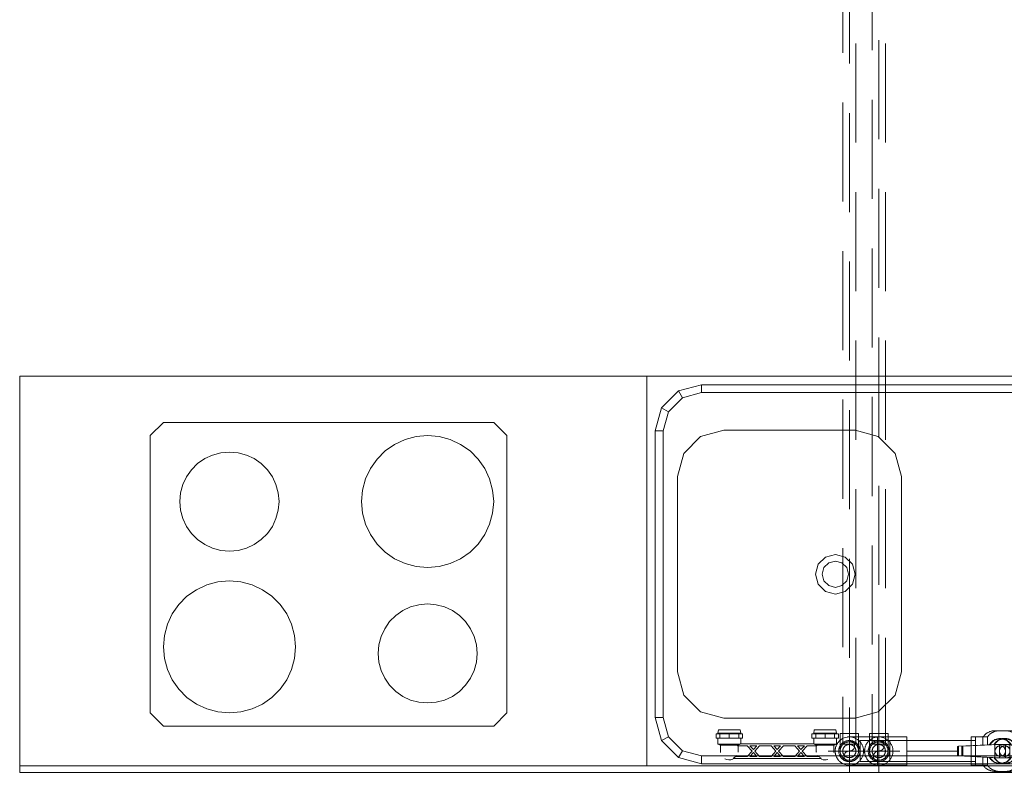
# Model space of a CAD drawing. Header units: millimetres. Extents: x 19410 to 41622, y 4748 to 42777.
# Tile 38 of 65: x 27924 to 29414, y 35776 to 36916. Entities that reach past the tile are written whole.
import ezdxf

# ---------------------------------------------------------------- set-up
doc = ezdxf.new("R2010")
doc.units = ezdxf.units.MM
for name, pattern in [('ADSK_Осевая', [700, 500, -100, 0, -100]), ('ADSK_Скрыто', [300, 150, -150]), ('ADSK_Штриховая_ш3 п1_5', [225, 150, -75])]:
    doc.linetypes.add(name, pattern=pattern)
for name, color, linetype, lineweight in [('A-DETL-____-HDLN', 90, 'ADSK_Скрыто', 9), ('A-DETL-____-MBND', 5, 'ADSK_Штриховая_ш3 п1_5', 20), ('I-FURN-____-MCUT', 30, 'Continuous', 9), ('I-FURN-____-OTLN', 30, 'Continuous', 20), ('M-EQPM-____-OTLN', 50, 'Continuous', 20), ('P-PIPE-____-CNTR', 3, 'ADSK_Осевая', 20), ('P-PIPE-____-OTLN', 3, 'Continuous', 20)]:
    doc.layers.add(name, color=color, linetype=linetype, lineweight=lineweight)

# ---------------------------------------------------------------- blocks, each defined once
blk = doc.blocks.new('Прямая форма - 83 new-609516-В_Этаж 02_Отопление')
at = {"layer": 'I-FURN-____-MCUT', "color": 133}
for p, q in [((-10, 0), (-10, -2086.6)), ((0, -2086.6), (0, 0)), ((-10, -2086.6), (0, -2086.6))]:
    blk.add_line(p, q, dxfattribs=at)
at = {"layer": 'I-FURN-____-OTLN', "color": 253}
for p, q in [((-600, -1137.3), (-600, -137.3)), ((-587, -1054.3), (-587, -220.3)), ((-575, -220.3), (-575, -1054.3)), ((-25, -1054.3), (-25, -220.3)), ((-13, -220.3), (-13, -1054.3)), ((-448, -751.8), (-483, -761.2)), ((-152, -751.8), (-448, -751.8)), ((-117, -761.2), (-152, -751.8)), ((-483, -761.2), (-508.6, -786.8)), ((-91.4, -786.8), (-117, -761.2)), ((-508.6, -786.8), (-518, -821.8)), ((-82, -821.8), (-91.4, -786.8)), ((-518, -821.8), (-518, -1020.8)), ((-326, -836.8), (-315, -825.8)), ((-317.3, -841.8), (-310, -834.5)), ((-315, -825.8), (-300, -821.8)), ((-310, -834.5), (-300, -831.8)), ((-300, -821.8), (-285, -825.8)), ((-300, -831.8), (-290, -834.5)), ((-290, -834.5), (-282.7, -841.8)), ((-285, -825.8), (-274, -836.8)), ((-82, -1020.8), (-82, -821.8)), ((-330, -851.8), (-326, -836.8)), ((-320, -851.8), (-317.3, -841.8)), ((-282.7, -841.8), (-280, -851.8)), ((-274, -836.8), (-270, -851.8)), ((-326, -866.8), (-330, -851.8)), ((-317.3, -861.8), (-320, -851.8)), ((-310, -869.1), (-317.3, -861.8)), ((-282.7, -861.8), (-290, -869.1)), ((-280, -851.8), (-282.7, -861.8)), ((-270, -851.8), (-274, -866.8)), ((-315, -877.8), (-326, -866.8)), ((-300, -881.8), (-315, -877.8)), ((-300, -871.8), (-310, -869.1)), ((-290, -869.1), (-300, -871.8)), ((-285, -877.8), (-300, -881.8)), ((-274, -866.8), (-285, -877.8)), ((-518, -1020.8), (-508.6, -1055.8)), ((-91.4, -1055.8), (-82, -1020.8)), ((-577.6, -1089.3), (-587, -1054.3)), ((-575, -1054.3), (-587, -1054.3)), ((-575, -1054.3), (-567.2, -1083.3)), ((-508.6, -1055.8), (-483, -1081.4)), ((-117, -1081.4), (-91.4, -1055.8)), ((-32.8, -1083.3), (-25, -1054.3)), ((-25, -1054.3), (-13, -1054.3)), ((-13, -1054.3), (-22.4, -1089.3)), ((-567.2, -1083.3), (-577.6, -1089.3)), ((-567.2, -1083.3), (-546, -1104.5)), ((-483, -1081.4), (-448, -1090.8)), ((-152, -1090.8), (-117, -1081.4)), ((-54, -1104.5), (-32.8, -1083.3)), ((-32.8, -1083.3), (-22.4, -1089.3)), ((-552, -1114.9), (-577.6, -1089.3)), ((-448, -1090.8), (-152, -1090.8)), ((-22.4, -1089.3), (-48, -1114.9)), ((-546, -1104.5), (-552, -1114.9)), ((-517, -1124.3), (-552, -1114.9)), ((-546, -1104.5), (-517, -1112.3)), ((-517, -1112.3), (-83, -1112.3)), ((-517, -1112.3), (-517, -1124.3)), ((-83, -1112.3), (-54, -1104.5)), ((-83, -1112.3), (-83, -1124.3)), ((-48, -1114.9), (-83, -1124.3)), ((-54, -1104.5), (-48, -1114.9)), ((-83, -1124.3), (-517, -1124.3)), ((-10, -1137.3), (-600, -1137.3)), ((-600, -1137.3), (-10, -1137.3)), ((-600, -2086.6), (-600, -1137.3)), ((-510, -1349), (-530, -1369)), ((-510, -1349), (-530, -1369)), ((-90, -1349), (-510, -1349)), ((-90, -1349), (-510, -1349)), ((-70, -1369), (-90, -1349)), ((-70, -1369), (-90, -1349)), ((-530, -1369), (-530, -1869)), ((-530, -1369), (-530, -1869)), ((-427.4, -1370.6), (-444.2, -1375.1)), ((-410, -1369), (-427.4, -1370.6)), ((-392.6, -1370.6), (-410, -1369)), ((-375.8, -1375.1), (-392.6, -1370.6)), ((-70, -1869), (-70, -1369)), ((-70, -1869), (-70, -1369)), ((-460, -1382.4), (-474.3, -1392.4)), ((-444.2, -1375.1), (-460, -1382.4)), ((-360, -1382.4), (-375.8, -1375.1)), ((-345.7, -1392.4), (-360, -1382.4)), ((-474.3, -1392.4), (-486.6, -1404.8)), ((-333.4, -1404.8), (-345.7, -1392.4)), ((-205.7, -1398.6), (-217.5, -1404.1)), ((-193, -1395.2), (-205.7, -1398.6)), ((-180, -1394), (-193, -1395.2)), ((-167, -1395.2), (-180, -1394)), ((-154.3, -1398.6), (-167, -1395.2)), ((-142.5, -1404.1), (-154.3, -1398.6)), ((-486.6, -1404.8), (-496.6, -1419)), ((-323.4, -1419), (-333.4, -1404.8)), ((-228.2, -1411.6), (-237.5, -1420.8)), ((-217.5, -1404.1), (-228.2, -1411.6)), ((-131.8, -1411.6), (-142.5, -1404.1)), ((-122.5, -1420.8), (-131.8, -1411.6)), ((-496.6, -1419), (-504, -1434.8)), ((-316, -1434.8), (-323.4, -1419)), ((-237.5, -1420.8), (-245, -1431.5)), ((-115, -1431.5), (-122.5, -1420.8)), ((-504, -1434.8), (-508.5, -1451.7)), ((-311.5, -1451.7), (-316, -1434.8)), ((-250.5, -1443.4), (-253.9, -1456)), ((-245, -1431.5), (-250.5, -1443.4)), ((-109.5, -1443.4), (-115, -1431.5)), ((-106.1, -1456), (-109.5, -1443.4)), ((-508.5, -1451.7), (-510, -1469)), ((-310, -1469), (-311.5, -1451.7)), ((-253.9, -1456), (-255, -1469)), ((-105, -1469), (-106.1, -1456)), ((-510, -1469), (-508.5, -1486.4)), ((-311.5, -1486.4), (-310, -1469)), ((-255, -1469), (-253.9, -1482.1)), ((-106.1, -1482.1), (-105, -1469)), ((-508.5, -1486.4), (-504, -1503.2)), ((-316, -1503.2), (-311.5, -1486.4)), ((-253.9, -1482.1), (-250.5, -1494.7)), ((-109.5, -1494.7), (-106.1, -1482.1)), ((-504, -1503.2), (-496.6, -1519)), ((-323.4, -1519), (-316, -1503.2)), ((-250.5, -1494.7), (-245, -1506.5)), ((-115, -1506.5), (-109.5, -1494.7)), ((-496.6, -1519), (-486.6, -1533.3)), ((-333.4, -1533.3), (-323.4, -1519)), ((-245, -1506.5), (-237.5, -1517.2)), ((-237.5, -1517.2), (-228.2, -1526.5)), ((-131.8, -1526.5), (-122.5, -1517.2)), ((-122.5, -1517.2), (-115, -1506.5)), ((-486.6, -1533.3), (-474.3, -1545.6)), ((-345.7, -1545.6), (-333.4, -1533.3)), ((-228.2, -1526.5), (-217.5, -1534)), ((-217.5, -1534), (-205.7, -1539.5)), ((-154.3, -1539.5), (-142.5, -1534)), ((-142.5, -1534), (-131.8, -1526.5)), ((-474.3, -1545.6), (-460, -1555.6)), ((-360, -1555.6), (-345.7, -1545.6)), ((-205.7, -1539.5), (-193, -1542.9)), ((-193, -1542.9), (-180, -1544)), ((-180, -1544), (-167, -1542.9)), ((-167, -1542.9), (-154.3, -1539.5)), ((-460, -1555.6), (-444.2, -1563)), ((-444.2, -1563), (-427.4, -1567.5)), ((-392.6, -1567.5), (-375.8, -1563)), ((-375.8, -1563), (-360, -1555.6)), ((-427.4, -1567.5), (-410, -1569)), ((-410, -1569), (-392.6, -1567.5)), ((-190, -1669), (-207.4, -1670.6)), ((-172.6, -1670.6), (-190, -1669)), ((-240, -1682.4), (-254.3, -1692.4)), ((-224.2, -1675.1), (-240, -1682.4)), ((-207.4, -1670.6), (-224.2, -1675.1)), ((-155.8, -1675.1), (-172.6, -1670.6)), ((-140, -1682.4), (-155.8, -1675.1)), ((-125.7, -1692.4), (-140, -1682.4)), ((-435.7, -1698.6), (-447.5, -1704.1)), ((-423, -1695.2), (-435.7, -1698.6)), ((-410, -1694), (-423, -1695.2)), ((-397, -1695.2), (-410, -1694)), ((-384.3, -1698.6), (-397, -1695.2)), ((-372.5, -1704.1), (-384.3, -1698.6)), ((-254.3, -1692.4), (-266.6, -1704.8)), ((-113.4, -1704.8), (-125.7, -1692.4)), ((-458.2, -1711.6), (-467.5, -1720.8)), ((-447.5, -1704.1), (-458.2, -1711.6)), ((-361.8, -1711.6), (-372.5, -1704.1)), ((-352.5, -1720.8), (-361.8, -1711.6)), ((-266.6, -1704.8), (-276.6, -1719)), ((-103.4, -1719), (-113.4, -1704.8)), ((-467.5, -1720.8), (-475, -1731.5)), ((-345, -1731.5), (-352.5, -1720.8)), ((-276.6, -1719), (-284, -1734.8)), ((-96, -1734.8), (-103.4, -1719)), ((-480.5, -1743.4), (-483.9, -1756)), ((-475, -1731.5), (-480.5, -1743.4)), ((-339.5, -1743.4), (-345, -1731.5)), ((-336.1, -1756), (-339.5, -1743.4)), ((-284, -1734.8), (-288.5, -1751.7)), ((-91.5, -1751.7), (-96, -1734.8)), ((-483.9, -1756), (-485, -1769)), ((-335, -1769), (-336.1, -1756)), ((-288.5, -1751.7), (-290, -1769)), ((-90, -1769), (-91.5, -1751.7)), ((-485, -1769), (-483.9, -1782.1)), ((-336.1, -1782.1), (-335, -1769)), ((-290, -1769), (-288.5, -1786.4)), ((-91.5, -1786.4), (-90, -1769)), ((-483.9, -1782.1), (-480.5, -1794.7)), ((-339.5, -1794.7), (-336.1, -1782.1)), ((-288.5, -1786.4), (-284, -1803.2)), ((-96, -1803.2), (-91.5, -1786.4)), ((-480.5, -1794.7), (-475, -1806.5)), ((-345, -1806.5), (-339.5, -1794.7)), ((-284, -1803.2), (-276.6, -1819)), ((-103.4, -1819), (-96, -1803.2)), ((-475, -1806.5), (-467.5, -1817.2)), ((-467.5, -1817.2), (-458.2, -1826.5)), ((-361.8, -1826.5), (-352.5, -1817.2)), ((-352.5, -1817.2), (-345, -1806.5)), ((-458.2, -1826.5), (-447.5, -1834)), ((-372.5, -1834), (-361.8, -1826.5)), ((-276.6, -1819), (-266.6, -1833.3)), ((-266.6, -1833.3), (-254.3, -1845.6)), ((-125.7, -1845.6), (-113.4, -1833.3)), ((-113.4, -1833.3), (-103.4, -1819)), ((-447.5, -1834), (-435.7, -1839.5)), ((-435.7, -1839.5), (-423, -1842.9)), ((-423, -1842.9), (-410, -1844)), ((-410, -1844), (-397, -1842.9)), ((-397, -1842.9), (-384.3, -1839.5)), ((-384.3, -1839.5), (-372.5, -1834)), ((-254.3, -1845.6), (-240, -1855.6)), ((-140, -1855.6), (-125.7, -1845.6)), ((-240, -1855.6), (-224.2, -1863)), ((-224.2, -1863), (-207.4, -1867.5)), ((-172.6, -1867.5), (-155.8, -1863)), ((-155.8, -1863), (-140, -1855.6)), ((-530, -1869), (-510, -1889)), ((-530, -1869), (-510, -1889)), ((-207.4, -1867.5), (-190, -1869)), ((-190, -1869), (-172.6, -1867.5)), ((-70, -1869), (-90, -1889)), ((-90, -1889), (-70, -1869)), ((-90, -1889), (-510, -1889)), ((-510, -1889), (-90, -1889)), ((-10, -2086.6), (-600, -2086.6))]:
    blk.add_line(p, q, dxfattribs=at)
blk = doc.blocks.new('Прямая форма - FU - 053-609517-В_Этаж 02_Отопление')
blk.add_blockref('Прямая форма - 83 new-609516-В_Этаж 02_Отопление', (0, 0))
blk = doc.blocks.new('83 new_ifc_RVT-1-В_Этаж 02_Отопление')
at = {"layer": 'I-FURN-____-OTLN', "color": 253, "lineweight": 20, "rotation": 270}
blk.add_blockref('Прямая форма - FU - 053-609517-В_Этаж 02_Отопление', (30010.3, 35775.8), dxfattribs=at)
blk = doc.blocks.new('VTp_724_0 Водорозетка двойная - VTp_724_0-V18-В_Этаж 02_Отопление')
at = {"layer": 'M-EQPM-____-OTLN'}
for p, q in [((-88.9, 32), (-89.8, 27.2)), ((-56.2, 32), (-88.9, 32)), ((-55.3, 27.2), (-56.2, 32)), ((56.1, 32), (55.2, 27.2)), ((88.8, 32), (56.1, 32)), ((89.7, 27.2), (88.8, 32)), ((-92.6, 26.1), (-86.7, 26.1)), ((-92.6, 19.4), (-92.6, 26.1)), ((-86.7, 19.4), (-92.6, 19.4)), ((-89.8, 27.2), (-89.8, 26.1)), ((-55.3, 27.2), (-89.8, 27.2)), ((-89.8, 19.4), (-89.8, 10.4)), ((-86.7, 26.1), (-72.5, 26.1)), ((-86.7, 19.4), (-86.7, 26.1)), ((-72.5, 19.4), (-86.7, 19.4)), ((-72.5, 26.1), (-58.3, 26.1)), ((-72.5, 19.4), (-72.5, 26.1)), ((-58.3, 19.4), (-72.5, 19.4)), ((-58.3, 26.1), (-52.4, 26.1)), ((-58.3, 26.1), (-58.3, 19.4)), ((-52.4, 19.4), (-58.3, 19.4)), ((-55.3, 26.1), (-55.3, 27.2)), ((-55.3, 11), (-55.3, 19.4)), ((-52.4, 19.4), (-52.4, 26.1)), ((52.4, 26.1), (58.3, 26.1)), ((52.4, 19.4), (52.4, 26.1)), ((58.3, 19.4), (52.4, 19.4)), ((55.2, 27.2), (55.2, 26.1)), ((55.2, 19.4), (55.2, 11)), ((89.7, 27.2), (55.2, 27.2)), ((58.3, 26.1), (72.5, 26.1)), ((58.3, 19.4), (58.3, 26.1)), ((72.5, 19.4), (58.3, 19.4)), ((72.5, 26.1), (86.7, 26.1)), ((72.5, 19.4), (72.5, 26.1)), ((86.7, 19.4), (72.5, 19.4)), ((86.7, 26.1), (92.6, 26.1)), ((86.7, 26.1), (86.7, 19.4)), ((92.6, 19.4), (86.7, 19.4)), ((89.7, 26.1), (89.7, 27.2)), ((89.7, 10.4), (89.7, 19.4)), ((92.6, 19.4), (92.6, 26.1)), ((-89.8, 10.4), (-85.9, 8.8)), ((-56, 10.4), (-89.8, 10.4)), ((-85.9, 8.8), (-85.9, 0)), ((-60.1, 8.8), (-85.9, 8.8)), ((-60.1, 8.8), (-60.1, 8)), ((-60.1, 8), (-45.3, 8)), ((-59.1, 0), (-59.1, 8)), ((56, 11), (-56, 11)), ((-56, 11), (-56, 10.4)), ((-45.3, 8), (-38, 0)), ((-36, 2.2), (-41.2, 8)), ((-41.2, 8), (-30.8, 8)), ((-30.8, 8), (-36, 2.2)), ((-34, 0), (-26.7, 8)), ((-26.7, 8), (-9.3, 8)), ((-9.3, 8), (-2, 0)), ((0, 2.2), (-5.2, 8)), ((-5.2, 8), (5.2, 8)), ((5.2, 8), (0, 2.2)), ((2, 0), (9.3, 8)), ((9.3, 8), (26.7, 8)), ((26.7, 8), (34, 0)), ((30.8, 8), (41.2, 8)), ((36, 2.2), (30.8, 8)), ((41.2, 8), (36, 2.2)), ((38, 0), (45.3, 8)), ((45.3, 8), (60.1, 8)), ((56, 10.4), (56, 11)), ((89.7, 10.4), (56, 10.4)), ((59.1, 8), (59.1, 0)), ((85.9, 8.8), (60.1, 8.8)), ((60.1, 8), (60.1, 8.8)), ((85.9, 8.8), (89.7, 10.4)), ((85.9, 0), (85.9, 8.8)), ((-66.7, -11), (66.7, -11)), ((-45.3, -8), (-63, -8)), ((-38, 0), (-45.3, -8)), ((-41.2, -8), (-36, -2.2)), ((-30.8, -8), (-41.2, -8)), ((-36, -2.2), (-30.8, -8)), ((-26.7, -8), (-34, 0)), ((-9.3, -8), (-26.7, -8)), ((-2, 0), (-9.3, -8)), ((-5.2, -8), (0, -2.2)), ((5.2, -8), (-5.2, -8)), ((0, -2.2), (5.2, -8)), ((9.3, -8), (2, 0)), ((26.7, -8), (9.3, -8)), ((34, 0), (26.7, -8)), ((30.8, -8), (36, -2.2)), ((41.2, -8), (30.8, -8)), ((36, -2.2), (41.2, -8)), ((45.3, -8), (38, 0)), ((63, -8), (45.3, -8))]:
    blk.add_line(p, q, dxfattribs=at)
for centre, radius, start, end in [((-72.5, 0), 13.4, 180, 188.2152), ((-212.1, 402.2), 421.7, 291.1285, 291.7236), ((-72.5, 0), 13.4, 352.5609, 0), ((-72.5, 0), 13.4, 351.8321, 360), ((212.1, 402.2), 421.7, 248.2764, 248.8715), ((72.5, 0), 13.4, 180, 187.4391), ((72.5, 0), 13.4, 180, 188.1679), ((72.5, 0), 13.4, 351.7848, 0), ((-72.5, 0), 13.4, 240, 293.6489), ((-72.5, 0), 13.4, 296.8936, 306.3065), ((-72.5, 0), 13.4, 323.3436, 330.7909), ((-72.5, 0), 13.4, 323.0818, 328.7777), ((-72.5, 0), 13.4, 322.9736, 327.3258), ((72.5, 0), 13.4, 209.2091, 216.6564), ((72.5, 0), 13.4, 211.2223, 216.9182), ((72.5, 0), 13.4, 212.6742, 217.0264), ((72.5, 0), 13.4, 233.6935, 243.1064), ((72.5, 0), 13.4, 246.3511, 288.109)]:
    blk.add_arc(centre, radius, start, end, dxfattribs=at)
for points in [[(-63, -8), (-63.5, -8.6), (-64.7, -9.7), (-66, -10.6), (-66.7, -11)], [(66.7, -11), (66, -10.6), (64.7, -9.7), (63.5, -8.6), (63, -8)]]:
    blk.add_open_spline(points, degree=3, dxfattribs=at)
blk = doc.blocks.new('VTp_744_0 Кран шаровой ППР - VTp_744_0-V22-В_Этаж 02_Отопление')
at = {"layer": 'P-PIPE-____-OTLN', "color": 10}
for p, q in [((8, 30.8), (-8, 30.8)), ((-26.2, 21.4), (-44, 21.4)), ((-44, 21.4), (-44, 8.2)), ((-26.2, 9.2), (-26.2, 21.4)), ((44, 21.4), (26.2, 21.4)), ((26.2, 21.4), (26.2, 7.9)), ((44, -21.4), (44, 21.4)), ((-63.3, 7.2), (-65, 7.1)), ((-65, 7.1), (-65, -7.1)), ((-8, 10.1), (-63.3, 7.2)), ((-63.3, -7.2), (-63.3, 7.2)), ((8, 10.1), (-8, 10.1)), ((-8, -10.1), (-8, 10.1)), ((8, 10.1), (8, -10.1)), ((25.2, 7.9), (8, 10.1)), ((25.2, -7.9), (25.2, 7.9)), ((27.1, 7.7), (25.2, 7.9)), ((27.1, -7.7), (27.1, 7.7)), ((-65, -7.1), (-63.3, -7.2)), ((-63.3, -7.2), (-8, -10.1)), ((-44, -8.2), (-44, -21.4)), ((-26.2, -21.4), (-26.2, -9.2)), ((-8, -10.1), (8, -10.1)), ((8, -10.1), (25.2, -7.9)), ((25.2, -7.9), (27.1, -7.7)), ((26.2, -7.9), (26.2, -21.4)), ((-44, -21.4), (-26.2, -21.4)), ((26.2, -21.4), (44, -21.4)), ((-8, -30.7), (8, -30.7))]:
    blk.add_line(p, q, dxfattribs=at)
at = {"layer": 'P-PIPE-____-OTLN', "color": 10, "flags": 128}
for points in [[(-26.2, 21.4), (-25.7, 22.1), (-25.1, 22.8), (-24.5, 23.5), (-23.9, 24.1), (-23.2, 24.8), (-22.6, 25.4), (-21.9, 25.9), (-21.2, 26.5), (-20.4, 27), (-19.7, 27.5), (-18.9, 27.9), (-18.1, 28.3), (-17.3, 28.7), (-16.5, 29.1), (-15.7, 29.4), (-14.8, 29.7), (-13.9, 29.9), (-13.1, 30.2), (-12.2, 30.4), (-11.3, 30.5), (-10.4, 30.6), (-9.5, 30.7), (-8.6, 30.7), (-8, 30.8)], [(8, 30.8), (8.9, 30.7), (9.8, 30.7), (10.7, 30.6), (11.6, 30.5), (12.5, 30.3), (13.3, 30.1), (14.2, 29.9), (15, 29.6), (15.9, 29.3), (16.7, 29), (17.5, 28.6), (18.3, 28.2), (19.1, 27.8), (19.9, 27.3), (20.6, 26.8), (21.4, 26.3), (22.1, 25.8), (22.8, 25.2), (23.4, 24.6), (24.1, 24), (24.7, 23.3), (25.3, 22.6), (25.8, 21.9), (26.2, 21.4)], [(16.8, 9), (10, 16.2), (0.4, 19), (-9.3, 16.6), (-16.5, 9.6)], [(-16.5, -9.6), (-9.3, -16.6), (0.4, -19), (10, -16.2), (16.8, -9)], [(-8, -30.7), (-8.9, -30.7), (-9.8, -30.7), (-10.7, -30.6), (-11.6, -30.5), (-12.5, -30.3), (-13.3, -30.1), (-14.2, -29.9), (-15, -29.6), (-15.9, -29.3), (-16.7, -29), (-17.5, -28.6), (-18.3, -28.2), (-19.1, -27.8), (-19.9, -27.3), (-20.6, -26.8), (-21.4, -26.3), (-22.1, -25.8), (-22.8, -25.2), (-23.4, -24.6), (-24.1, -24), (-24.7, -23.3), (-25.3, -22.6), (-25.8, -21.9), (-26.2, -21.4)], [(26.2, -21.4), (25.7, -22.1), (25.1, -22.8), (24.5, -23.5), (23.9, -24.1), (23.2, -24.8), (22.6, -25.4), (21.9, -25.9), (21.2, -26.5), (20.4, -27), (19.7, -27.5), (18.9, -27.9), (18.1, -28.3), (17.3, -28.7), (16.5, -29.1), (15.7, -29.4), (14.8, -29.7), (13.9, -29.9), (13.1, -30.2), (12.2, -30.4), (11.3, -30.5), (10.4, -30.6), (9.5, -30.7), (8.6, -30.7), (8, -30.7)]]:
    blk.add_lwpolyline(points, dxfattribs=at)
at = {"layer": 'P-PIPE-____-OTLN', "color": 10}
for radius, start, end in [(19, 90, 91.9553), (19, 90, 91.9553), (19, 129.515, 140.2634), (19, 129.515, 140.2634), (8, 360, 180), (8, 180, 360), (8, 105, 165), (8, 255, 360), (8, 30, 90), (8, 0, 15), (19, 39.2761, 49.9541), (19, 39.2761, 49.9541), (19, 219.7366, 230.485), (19, 219.7366, 230.485), (8, 195, 225), (19, 310.0459, 320.7239), (19, 310.0459, 320.7239), (19, 268.0447, 270), (19, 268.0447, 270)]:
    blk.add_arc((0, 0), radius, start, end, dxfattribs=at)
for points, knots in [([(-13.2, 13.7), (-12.7, 14.2), (-11.6, 15.2), (-10.4, 16), (-9.7, 16.4)], [-0.299337, -0.299337, -0.299337, -0.299337, -0.2, -0.0914297, -0.0914297, -0.0914297, -0.0914297]), ([(10.3, 16), (10.8, 15.7), (11.8, 15), (12.7, 14.2), (13.2, 13.7)], [-0.8755267, -0.8755267, -0.8755267, -0.8755267, -0.8, -0.700663, -0.700663, -0.700663, -0.700663]), ([(-16.2, 10), (-15.8, 10.7), (-14.9, 11.9), (-13.9, 13), (-13.5, 13.5)], [-0.5170126, -0.5170126, -0.5170126, -0.5170126, -0.4, -0.3133167, -0.3133167, -0.3133167, -0.3133167]), ([(13.5, 13.5), (13.9, 13), (15.1, 11.7), (16.1, 10.3), (16.7, 9.3)], [-0.6866833, -0.6866833, -0.6866833, -0.6866833, -0.6, -0.4425867, -0.4425867, -0.4425867, -0.4425867]), ([(-13.5, -13.5), (-13.9, -13), (-14.9, -11.9), (-15.8, -10.7), (-16.2, -10)], [-0.6863402, -0.6863402, -0.6863402, -0.6863402, -0.6, -0.4824369, -0.4824369, -0.4824369, -0.4824369]), ([(-9.7, -16.4), (-10.4, -16), (-11.6, -15.2), (-12.7, -14.2), (-13.2, -13.7)], [-0.9084993, -0.9084993, -0.9084993, -0.9084993, -0.8, -0.7003138, -0.7003138, -0.7003138, -0.7003138]), ([(13.2, -13.7), (12.7, -14.2), (11.8, -15), (10.8, -15.7), (10.3, -16)], [-0.299337, -0.299337, -0.299337, -0.299337, -0.2, -0.1244733, -0.1244733, -0.1244733, -0.1244733]), ([(16.7, -9.3), (16.1, -10.3), (15.1, -11.7), (13.9, -13), (13.5, -13.5)], [-0.5574133, -0.5574133, -0.5574133, -0.5574133, -0.4, -0.3133167, -0.3133167, -0.3133167, -0.3133167])]:
    blk.add_open_spline(points, degree=3, knots=knots, dxfattribs=at)
for points in [[(-9, 16.8), (-8.7, 17), (-8.3, 17.1), (-8, 17.3)], [(-8, 17.3), (-6.8, 17.9), (-4.2, 18.7), (0, 19.2), (4.2, 18.7), (6.8, 17.9), (8, 17.3)], [(8, 17.3), (8.5, 17), (9.1, 16.8), (9.6, 16.5)], [(-8, -17.3), (-8.3, -17.1), (-8.7, -17), (-9, -16.8)], [(8, -17.3), (6.8, -17.9), (4.2, -18.7), (0, -19.2), (-4.2, -18.7), (-6.8, -17.9), (-8, -17.3)], [(9.6, -16.5), (9.1, -16.8), (8.5, -17), (8, -17.3)]]:
    blk.add_open_spline(points, degree=3, dxfattribs=at)
blk = doc.blocks.new('ADSK_Полипропилен_Отвод - Универсальный-V23-В_Этаж 02_Отопление')
at = {"layer": 'P-PIPE-____-OTLN', "color": 10}
for p, q in [((29266.8, 35829.5), (29224.3, 35829.5)), ((29224.3, 35786.5), (29224.3, 35829.5)), ((29266.8, 35808), (29266.8, 35829.5)), ((29266.8, 35786.5), (29266.8, 35808)), ((29224.3, 35786.5), (29266.8, 35786.5))]:
    blk.add_line(p, q, dxfattribs=at)
for start, end in [(99.2996, 124.3916), (161.5594, 168.358), (193.3249, 195), (202.043, 217.5355), (234.3503, 270)]:
    blk.add_arc((29224.3, 35808), 21.5, start, end, dxfattribs=at)
blk = doc.blocks.new('VTp_744_0 Кран шаровой ППР - VTp_744_0-1650252-В_Этаж 02_Отопление')
at = {"layer": 'A-DETL-____-HDLN', "color": 170}
for p, q in [((-44, 21.4), (-44, 8.2)), ((-26.2, 21.4), (-32.8, 21.4)), ((-26.2, 9.2), (-26.2, 21.4)), ((-9.3, 16.6), (-16.5, 9.6)), ((-3.3, 18.1), (-9.3, 16.6)), ((0.4, 19), (-2, 18.4)), ((26.2, 21.4), (26.2, 7.9)), ((44, -16.1), (44, 16.1)), ((-63.3, 7.2), (-65, 7.1)), ((-65, 7.1), (-65, -7.1)), ((-8.9, 10), (-63.3, 7.2)), ((-63.3, -7.2), (-63.3, 7.2)), ((-8, -10.1), (-8, 10.1)), ((8, 10.1), (1.7, 10.1)), ((8, 10.1), (8, -10.1)), ((9.2, 9.9), (8, 10.1)), ((9.4, 9.9), (9.3, 9.9)), ((25.2, 7.9), (9.6, 9.9)), ((25.2, -7.9), (25.2, 7.9)), ((27.1, 7.7), (25.2, 7.9)), ((27.1, -7.7), (27.1, 7.7)), ((-65, -7.1), (-63.3, -7.2)), ((-63.3, -7.2), (-8.9, -10)), ((-44, -8.2), (-44, -21.4)), ((-26.2, -21.4), (-26.2, -9.2)), ((1.7, -10.1), (8, -10.1)), ((8, -10.1), (9.2, -9.9)), ((9.3, -9.9), (9.4, -9.9)), ((9.6, -9.9), (25.2, -7.9)), ((25.2, -7.9), (27.1, -7.7)), ((26.2, -7.9), (26.2, -21.4)), ((-32.8, -21.4), (-26.2, -21.4))]:
    blk.add_line(p, q, dxfattribs=at)
at = {"layer": 'A-DETL-____-HDLN', "color": 170, "flags": 128}
for points in [[(-26.2, 21.4), (-25.7, 22.1), (-25.1, 22.8), (-24.5, 23.5), (-23.9, 24.1), (-23.2, 24.8), (-22.6, 25.4), (-21.9, 25.9), (-21.2, 26.5), (-20.4, 27), (-19.7, 27.5), (-18.9, 27.9), (-18.1, 28.3), (-17.3, 28.7), (-16.5, 29.1), (-15.7, 29.4), (-14.8, 29.7), (-13.9, 29.9), (-13.1, 30.2), (-12.2, 30.4), (-11.3, 30.5), (-10.4, 30.6), (-9.5, 30.7), (-8.6, 30.7)], [(16.8, 9), (10, 16.2), (0.4, 19)], [(-16.5, -9.6), (-9.3, -16.6), (-3.3, -18.1)], [(-2, -18.4), (0.4, -19), (10, -16.2), (16.8, -9)], [(-8.9, -30.7), (-9.8, -30.7), (-10.7, -30.6), (-11.6, -30.5), (-12.5, -30.3), (-13.3, -30.1), (-14.2, -29.9), (-15, -29.6), (-15.9, -29.3), (-16.7, -29), (-17.5, -28.6), (-18.3, -28.2), (-19.1, -27.8), (-19.9, -27.3), (-20.6, -26.8), (-21.4, -26.3), (-22.1, -25.8), (-22.8, -25.2), (-23.4, -24.6), (-24.1, -24), (-24.7, -23.3), (-25.3, -22.6), (-25.8, -21.9), (-26.2, -21.4)]]:
    blk.add_lwpolyline(points, dxfattribs=at)
at = {"layer": 'A-DETL-____-HDLN', "color": 170}
for radius, start, end in [(19, 90, 91.9553), (19, 90, 91.9553), (19, 129.515, 140.2634), (19, 129.515, 140.2634), (8, 120, 180), (8, 180, 244.6822), (8, 115.3178, 165), (8, 115.3178, 120), (8, 105, 114.31), (8, 105, 114.31), (8, 245.69, 360), (8, 360, 105), (8, 255, 360), (8, 30, 90), (8, 0, 15), (19, 39.2761, 48.7883), (19, 39.2761, 48.7883), (19, 219.7366, 230.485), (19, 219.7366, 230.485), (8, 195, 225), (19, 311.2117, 320.7239), (19, 311.2117, 320.7239), (19, 268.0447, 270), (19, 268.0447, 270)]:
    blk.add_arc((0, 0), radius, start, end, dxfattribs=at)
for points, knots in [([(-13.2, 13.7), (-12.7, 14.2), (-11.6, 15.2), (-10.4, 16), (-9.7, 16.4)], [-0.299337, -0.299337, -0.299337, -0.299337, -0.2, -0.0914297, -0.0914297, -0.0914297, -0.0914297]), ([(-3.1, 18.8), (-2.1, 19), (0.3, 19.2), (4.2, 18.7), (6.8, 17.9), (8, 17.3)], [0.3130484, 0.3130484, 0.3130484, 0.3130484, 0.5, 0.75, 1, 1, 1, 1]), ([(10.3, 16), (10.8, 15.7), (11.8, 15), (12.7, 14.2), (13.2, 13.7)], [-0.8755267, -0.8755267, -0.8755267, -0.8755267, -0.8, -0.700663, -0.700663, -0.700663, -0.700663]), ([(-16.2, 10), (-15.8, 10.7), (-14.9, 11.9), (-13.9, 13), (-13.5, 13.5)], [-0.5170126, -0.5170126, -0.5170126, -0.5170126, -0.4, -0.3133167, -0.3133167, -0.3133167, -0.3133167]), ([(13.5, 13.5), (13.9, 13), (15.1, 11.7), (16.1, 10.3), (16.7, 9.3)], [-0.6866833, -0.6866833, -0.6866833, -0.6866833, -0.6, -0.4425867, -0.4425867, -0.4425867, -0.4425867]), ([(-13.5, -13.5), (-13.9, -13), (-14.9, -11.9), (-15.8, -10.7), (-16.2, -10)], [-0.6863402, -0.6863402, -0.6863402, -0.6863402, -0.6, -0.4824369, -0.4824369, -0.4824369, -0.4824369]), ([(-9.7, -16.4), (-10.4, -16), (-11.6, -15.2), (-12.7, -14.2), (-13.2, -13.7)], [-0.9084993, -0.9084993, -0.9084993, -0.9084993, -0.8, -0.7003138, -0.7003138, -0.7003138, -0.7003138]), ([(13.2, -13.7), (12.7, -14.2), (11.8, -15), (10.8, -15.7), (10.3, -16)], [-0.299337, -0.299337, -0.299337, -0.299337, -0.2, -0.1244733, -0.1244733, -0.1244733, -0.1244733]), ([(16.7, -9.3), (16.1, -10.3), (15.1, -11.7), (13.9, -13), (13.5, -13.5)], [-0.5574133, -0.5574133, -0.5574133, -0.5574133, -0.4, -0.3133167, -0.3133167, -0.3133167, -0.3133167]), ([(8, -17.3), (6.8, -17.9), (4.2, -18.7), (0.3, -19.2), (-2.1, -19), (-3.1, -18.8)], [0, 0, 0, 0, 0.25, 0.5, 0.6869516, 0.6869516, 0.6869516, 0.6869516])]:
    blk.add_open_spline(points, degree=3, knots=knots, dxfattribs=at)
for points in [[(-9, 16.8), (-8.7, 17), (-8.3, 17.1), (-8, 17.3)], [(-8, 17.3), (-6.9, 17.8), (-5.7, 18.2), (-4.5, 18.5)], [(-4.4, 18.5), (-4.3, 18.6), (-4.2, 18.6), (-4.1, 18.6)], [(8, 17.3), (8.5, 17), (9.1, 16.8), (9.6, 16.5)], [(-8, -17.3), (-8.3, -17.1), (-8.7, -17), (-9, -16.8)], [(-4.5, -18.5), (-5.7, -18.2), (-6.9, -17.8), (-8, -17.3)], [(-4.1, -18.6), (-4.2, -18.6), (-4.3, -18.6), (-4.4, -18.5)], [(9.6, -16.5), (9.1, -16.8), (8.5, -17), (8, -17.3)]]:
    blk.add_open_spline(points, degree=3, dxfattribs=at)
at = {"layer": 'P-PIPE-____-OTLN', "color": 5}
for p, q in [((-8.6, 30.7), (-8, 30.8)), ((8, 30.8), (1.3, 30.8)), ((-2.1, 18.4), (-3.2, 18.1)), ((44, 21.4), (37.3, 21.4)), ((44, 16.1), (44, 21.4)), ((-3.2, -18.1), (-2.1, -18.4)), ((37.3, -21.4), (44, -21.4)), ((44, -21.4), (44, -16.1)), ((-8, -30.7), (-8.9, -30.7)), ((1.3, -30.7), (8, -30.7))]:
    blk.add_line(p, q, dxfattribs=at)
at = {"layer": 'P-PIPE-____-OTLN', "color": 5, "flags": 128}
for points in [[(8, 30.8), (8.9, 30.7), (9.8, 30.7), (10.7, 30.6), (11.6, 30.5), (12.5, 30.3), (13.3, 30.1), (14.2, 29.9), (15, 29.6), (15.9, 29.3), (16.7, 29), (17.5, 28.6), (18.3, 28.2), (19.1, 27.8), (19.9, 27.3), (20.6, 26.8), (21.4, 26.3), (22.1, 25.8), (22.8, 25.2), (23.4, 24.6), (24.1, 24), (24.7, 23.3), (25.3, 22.6), (25.8, 21.9), (26.2, 21.4)], [(26.2, -21.4), (25.7, -22.1), (25.1, -22.8), (24.5, -23.5), (23.9, -24.1), (23.2, -24.8), (22.6, -25.4), (21.9, -25.9), (21.2, -26.5), (20.4, -27), (19.7, -27.5), (18.9, -27.9), (18.1, -28.3), (17.3, -28.7), (16.5, -29.1), (15.7, -29.4), (14.8, -29.7), (13.9, -29.9), (13.1, -30.2), (12.2, -30.4), (11.3, -30.5), (10.4, -30.6), (9.5, -30.7), (8.6, -30.7), (8, -30.7)]]:
    blk.add_lwpolyline(points, dxfattribs=at)
at = {"layer": 'P-PIPE-____-OTLN', "color": 5}
for points in [[(-4.1, 18.6), (-3.9, 18.7), (-3.6, 18.7), (-3.3, 18.8)], [(-3.3, -18.8), (-3.6, -18.7), (-3.9, -18.7), (-4.1, -18.6)]]:
    blk.add_open_spline(points, degree=3, dxfattribs=at)
blk = doc.blocks.new('ADSK_Полипропилен_Отвод - Универсальный-1604088-В_Этаж 02_Отопление')
at = {"layer": 'A-DETL-____-HDLN', "color": 170}
for p, q in [((29222.2, 35808), (29222.2, 35829.5)), ((29222.2, 35787), (29222.2, 35808))]:
    blk.add_line(p, q, dxfattribs=at)
at = {"layer": 'P-PIPE-____-OTLN', "color": 5}
for p, q in [((29222.2, 35829.5), (29179.7, 35829.5)), ((29179.7, 35786.5), (29179.7, 35829.5)), ((29179.7, 35786.5), (29222.2, 35786.5)), ((29222.2, 35786.5), (29222.2, 35787))]:
    blk.add_line(p, q, dxfattribs=at)
for start, end in [(99.2996, 124.3916), (161.5594, 168.358), (193.3249, 195), (202.043, 217.5355), (234.3503, 270)]:
    blk.add_arc((29179.7, 35808), 21.5, start, end, dxfattribs=at)
blk = doc.blocks.new('ADSK_Полипропилен_Отвод - Универсальный-V24-В_Этаж 02_Отопление')
at = {"layer": 'A-DETL-____-HDLN', "color": 1}
for p, q in [((29210.3, 35829.4), (29210.3, 35808)), ((29238.3, 35808), (29238.3, 35829.5))]:
    blk.add_line(p, q, dxfattribs=at)
at = {"layer": 'A-DETL-____-HDLN', "color": 1, "flags": 128}
for points in [[(29210.5, 35805.5), (29210.5, 35806.1), (29210.4, 35806.6), (29210.3, 35807.2)], [(29237.6, 35803.6), (29237.4, 35803.1), (29237.2, 35802.6), (29237, 35802.1)], [(29238.3, 35806.9), (29238.2, 35806.4), (29238.1, 35805.8), (29238, 35805.2)], [(29211.8, 35801.8), (29211.5, 35802.3), (29211.3, 35802.8), (29211.1, 35803.3)], [(29213.6, 35799), (29213.3, 35799.4), (29212.9, 35799.9), (29212.6, 35800.3)], [(29216.5, 35796.4), (29216.1, 35796.7), (29215.6, 35797), (29215.2, 35797.4)], [(29219.5, 35794.9), (29219, 35795.1), (29218.5, 35795.3), (29218, 35795.5)], [(29223.3, 35794.1), (29222.8, 35794.1), (29222.2, 35794.2), (29221.7, 35794.3)], [(29226.7, 35794.2), (29226.1, 35794.1), (29225.6, 35794.1)], [(29230.4, 35795.4), (29229.9, 35795.2), (29229.4, 35795), (29228.9, 35794.8)], [(29233.7, 35797.6), (29233.2, 35797.2), (29232.8, 35796.9), (29232.3, 35796.6)], [(29235.9, 35800.1), (29235.5, 35799.7), (29235.2, 35799.2), (29234.8, 35798.8)]]:
    blk.add_lwpolyline(points, dxfattribs=at)
at = {"layer": 'A-DETL-____-HDLN', "color": 1}
for radius, start, end in [(14, 90, 270), (14, 270, 90), (10, 0, 180), (10, 180, 0)]:
    blk.add_arc((29224.3, 35808), radius, start, end, dxfattribs=at)
for points in [[(29210.6, 35810.7), (29210.4, 35809.8), (29210.3, 35808.9), (29210.3, 35808)], [(29238.3, 35808), (29238.3, 35808.9), (29238.2, 35809.8), (29238.1, 35810.7)]]:
    blk.add_open_spline(points, degree=3, dxfattribs=at)
for points, knots in [([(29211.9, 35814.4), (29211.7, 35814.1), (29211.3, 35813.3), (29211.1, 35812.6), (29211, 35812.2)], [0.6543136, 0.6543136, 0.6543136, 0.6543136, 0.7142857, 0.7758908, 0.7758908, 0.7758908, 0.7758908]), ([(29214.7, 35818.2), (29214.5, 35818), (29214.1, 35817.6), (29213.4, 35816.9), (29213, 35816.3), (29212.7, 35815.9)], [0.4285714, 0.4285714, 0.4285714, 0.4285714, 0.4642857, 0.5, 0.5714286, 0.5714286, 0.5714286, 0.5714286]), ([(29235.9, 35815.9), (29235.8, 35816.1), (29235.5, 35816.5), (29235, 35817.1), (29234.6, 35817.5), (29234.4, 35817.7), (29234.4, 35817.7)], [0.4285714, 0.4285714, 0.4285714, 0.4285714, 0.4642857, 0.5, 0.5357143, 0.5427386, 0.5427386, 0.5427386, 0.5427386]), ([(29237.7, 35812.2), (29237.6, 35812.6), (29237.3, 35813.3), (29236.9, 35814.1), (29236.8, 35814.4)], [0.2241092, 0.2241092, 0.2241092, 0.2241092, 0.2857143, 0.3456864, 0.3456864, 0.3456864, 0.3456864])]:
    blk.add_open_spline(points, degree=3, knots=knots, dxfattribs=at)
at = {"layer": 'A-DETL-____-MBND', "color": 10}
for p, q in [((29210.3, 35834.5), (29210.3, 35829.4)), ((29224.3, 35834.5), (29210.3, 35834.5)), ((29238.3, 35834.5), (29224.3, 35834.5)), ((29238.3, 35829.5), (29238.3, 35834.5))]:
    blk.add_line(p, q, dxfattribs=at)
blk = doc.blocks.new('ADSK_Полипропилен_Муфта переходная - Переходной-1604118-В_Этаж 02_Отопление')
at = {"layer": 'A-DETL-____-HDLN', "color": 1}
for radius, start, end in [(21.5, 124.5242, 161.4268), (16, 90, 270), (21.5, 90, 99.1671), (16, 270, 90), (21.5, 271.0158, 88.9842), (21.5, 168.4906, 193.1923), (21.5, 195, 201.9104), (21.5, 217.6681, 234.2177)]:
    blk.add_arc((29224.3, 35808), radius, start, end, dxfattribs=at)
at = {"layer": 'P-PIPE-____-OTLN', "color": 10}
blk.add_arc((29224.3, 35808), 21.5, 264.2562, 270, dxfattribs=at)
blk = doc.blocks.new('ADSK_Полипропилен_Муфта переходная - Переходной-V25-В_Этаж 02_Отопление')
at = {"layer": 'A-DETL-____-HDLN', "color": 170}
for radius, start, end in [(21.5, 124.5242, 161.4268), (16, 90, 270), (21.5, 90, 99.1671), (16, 270, 90), (21.5, 271.0158, 88.9842), (21.5, 168.4906, 193.1923), (21.5, 195, 201.9104), (21.5, 217.6681, 234.2177)]:
    blk.add_arc((29179.7, 35808), radius, start, end, dxfattribs=at)
at = {"layer": 'P-PIPE-____-OTLN', "color": 5}
for start, end in [(99.2996, 124.3916), (161.5594, 168.358), (193.3249, 195), (202.043, 217.5355), (234.3503, 270)]:
    blk.add_arc((29179.7, 35808), 21.5, start, end, dxfattribs=at)
blk = doc.blocks.new('ADSK_Полипропилен_Отвод - Универсальный-V29-В_Этаж 02_Отопление')
at = {"layer": 'A-DETL-____-HDLN', "color": 170}
for p, q in [((29165.7, 35824.3), (29165.7, 35808)), ((29193.7, 35808), (29193.7, 35829.5))]:
    blk.add_line(p, q, dxfattribs=at)
at = {"layer": 'A-DETL-____-HDLN', "color": 170, "flags": 128}
for points in [[(29165.9, 35805.5), (29165.8, 35806.1), (29165.8, 35806.6), (29165.7, 35807.2)], [(29193, 35803.6), (29192.8, 35803.1), (29192.6, 35802.6), (29192.4, 35802.1)], [(29193.6, 35806.9), (29193.6, 35806.4), (29193.5, 35805.8), (29193.4, 35805.2)], [(29167.2, 35801.8), (29166.9, 35802.3), (29166.7, 35802.8), (29166.5, 35803.3)], [(29169, 35799), (29168.6, 35799.4), (29168.3, 35799.9), (29168, 35800.3)], [(29171.9, 35796.4), (29171.4, 35796.7), (29171, 35797), (29170.6, 35797.4)], [(29174.9, 35794.9), (29174.4, 35795.1), (29173.9, 35795.3), (29173.4, 35795.5)], [(29178.7, 35794.1), (29178.2, 35794.1), (29177.6, 35794.2), (29177.1, 35794.3)], [(29182.1, 35794.2), (29181.5, 35794.1), (29181, 35794.1)], [(29185.8, 35795.4), (29185.3, 35795.2), (29184.8, 35795), (29184.2, 35794.8)], [(29189, 35797.6), (29188.6, 35797.2), (29188.2, 35796.9), (29187.7, 35796.6)], [(29191.2, 35800.1), (29190.9, 35799.7), (29190.6, 35799.2), (29190.2, 35798.8)]]:
    blk.add_lwpolyline(points, dxfattribs=at)
at = {"layer": 'A-DETL-____-HDLN', "color": 170}
for radius, start, end in [(14, 90, 270), (14, 270, 90), (10, 0, 180), (10, 180, 0)]:
    blk.add_arc((29179.7, 35808), radius, start, end, dxfattribs=at)
for points in [[(29165.9, 35810.7), (29165.8, 35809.8), (29165.7, 35808.9), (29165.7, 35808)], [(29191.3, 35815.9), (29191.1, 35816.1), (29190.9, 35816.5), (29190.4, 35817.1), (29189.9, 35817.6), (29189.5, 35818), (29189.3, 35818.2)], [(29193.7, 35808), (29193.7, 35808.9), (29193.6, 35809.8), (29193.4, 35810.7)]]:
    blk.add_open_spline(points, degree=3, dxfattribs=at)
for points, knots in [([(29167.2, 35814.4), (29167.1, 35814.1), (29166.7, 35813.3), (29166.4, 35812.6), (29166.3, 35812.2)], [0.6543136, 0.6543136, 0.6543136, 0.6543136, 0.7142857, 0.7758908, 0.7758908, 0.7758908, 0.7758908]), ([(29170.1, 35818.2), (29169.9, 35818), (29169.5, 35817.6), (29168.8, 35816.9), (29168.4, 35816.3), (29168.1, 35815.9)], [0.4285714, 0.4285714, 0.4285714, 0.4285714, 0.4642857, 0.5, 0.5714286, 0.5714286, 0.5714286, 0.5714286]), ([(29193, 35812.2), (29192.9, 35812.6), (29192.7, 35813.3), (29192.3, 35814.1), (29192.1, 35814.4)], [0.2241092, 0.2241092, 0.2241092, 0.2241092, 0.2857143, 0.3456864, 0.3456864, 0.3456864, 0.3456864])]:
    blk.add_open_spline(points, degree=3, knots=knots, dxfattribs=at)
at = {"layer": 'A-DETL-____-MBND'}
for p, q in [((29165.7, 35834.5), (29165.7, 35824.3)), ((29179.7, 35834.5), (29165.7, 35834.5)), ((29193.7, 35834.5), (29179.7, 35834.5)), ((29193.7, 35829.5), (29193.7, 35834.5))]:
    blk.add_line(p, q, dxfattribs=at)

msp = doc.modelspace()

# ---------------------------------------------------------------- linework, layer by layer
at = {"layer": 'A-DETL-____-HDLN', "color": 170}
for p, q in [((29169.7, 35826.9), (29169.7, 35818.5)), ((29169.7, 35818.5), (29189.7, 35818.5)), ((29189.7, 35818.5), (29189.7, 35829.5)), ((29196.2, 35824), (29196.2, 35792)), ((29240.8, 35824), (29210.1, 35824)), ((29370.9, 35824), (29364.3, 35824)), ((29370.9, 35792), (29370.9, 35824)), ((29210.1, 35792), (29240.8, 35792)), ((29364.3, 35792), (29370.9, 35792))]:
    msp.add_line(p, q, dxfattribs=at)
at = {"layer": 'A-DETL-____-HDLN', "color": 1}
for p, q in [((29214.3, 35829.4), (29214.3, 35818.5)), ((29214.3, 35818.5), (29234.3, 35818.5)), ((29234.3, 35818.5), (29234.3, 35829.5)), ((29240.8, 35824), (29240.8, 35792)), ((29364.2, 35799.9), (29364.2, 35816.2))]:
    msp.add_line(p, q, dxfattribs=at)
at = {"layer": 'A-DETL-____-HDLN', "color": 170}
for centre, radius, start, end in [((29179.7, 35808), 16, 0, 180), ((29179.7, 35816), 8, 270.7441, 90), ((29179.7, 35808), 16, 180, 0), ((29179.7, 35800), 8, 90, 270)]:
    msp.add_arc(centre, radius, start, end, dxfattribs=at)
at = {"layer": 'A-DETL-____-HDLN', "color": 1}
for centre, radius, start, end in [((29224.3, 35808), 16, 0, 180), ((29224.3, 35816), 8, 270.7441, 90), ((29224.3, 35808), 16, 180, 0), ((29224.3, 35800), 8, 90, 270)]:
    msp.add_arc(centre, radius, start, end, dxfattribs=at)
at = {"layer": 'A-DETL-____-MBND'}
for p, q in [((29169.7, 38815.2), (29169.7, 35827)), ((29189.7, 35829.5), (29189.7, 38815.2)), ((29179.7, 38799.2), (29179.7, 35834.5))]:
    msp.add_line(p, q, dxfattribs=at)
at = {"layer": 'A-DETL-____-MBND', "color": 10}
for p, q in [((29214.3, 38819.2), (29214.3, 35829.5)), ((29234.3, 35829.5), (29234.3, 38819.2)), ((29224.3, 35834.5), (29224.3, 38803.2))]:
    msp.add_line(p, q, dxfattribs=at)
at = {"layer": 'P-PIPE-____-CNTR', "color": 5}
for p, q in [((29179.7, 35776), (29179.7, 35840)), ((29179.7, 35788), (29179.7, 35828)), ((29147.7, 35808), (29211.7, 35808)), ((29159.7, 35808), (29199.7, 35808)), ((29196.2, 35808), (29179.7, 35808))]:
    msp.add_line(p, q, dxfattribs=at)
at = {"layer": 'P-PIPE-____-CNTR', "color": 10}
for p, q in [((29224.3, 35776), (29224.3, 35840)), ((29224.3, 35788), (29224.3, 35828)), ((29192.3, 35808), (29256.3, 35808)), ((29204.3, 35808), (29244.3, 35808)), ((29240.8, 35808), (29224.3, 35808)), ((29343.2, 35808), (29266.8, 35808))]:
    msp.add_line(p, q, dxfattribs=at)
at = {"layer": 'P-PIPE-____-OTLN', "color": 5}
for p, q in [((29210, 35824), (29196.2, 35824)), ((29196.2, 35792), (29210.1, 35792))]:
    msp.add_line(p, q, dxfattribs=at)
at = {"layer": 'P-PIPE-____-OTLN', "color": 10}
for p, q in [((29364.2, 35824), (29240.8, 35824)), ((29240.8, 35792), (29364.2, 35792))]:
    msp.add_line(p, q, dxfattribs=at)

# ---------------------------------------------------------------- block references
at = {"lineweight": 9}
msp.add_blockref('83 new_ifc_RVT-1-В_Этаж 02_Отопление', (0, 0), dxfattribs=at)
at = {"layer": 'A-DETL-____-HDLN', "color": 170}
for name, p in [('ADSK_Полипропилен_Отвод - Универсальный-V29-В_Этаж 02_Отопление', (0, 0)), ('VTp_744_0 Кран шаровой ППР - VTp_744_0-1650252-В_Этаж 02_Отопление', (29414.9, 35808)), ('ADSK_Полипропилен_Муфта переходная - Переходной-V25-В_Этаж 02_Отопление', (0, 0)), ('ADSK_Полипропилен_Отвод - Универсальный-1604088-В_Этаж 02_Отопление', (0, 0))]:
    msp.add_blockref(name, p, dxfattribs=at)
at = {"layer": 'A-DETL-____-HDLN', "color": 1}
for name in ['ADSK_Полипропилен_Отвод - Универсальный-V24-В_Этаж 02_Отопление', 'ADSK_Полипропилен_Муфта переходная - Переходной-1604118-В_Этаж 02_Отопление']:
    msp.add_blockref(name, (0, 0), dxfattribs=at)
at = {"layer": 'M-EQPM-____-OTLN'}
msp.add_blockref('VTp_724_0 Водорозетка двойная - VTp_724_0-V18-В_Этаж 02_Отопление', (29070.5, 35808), dxfattribs=at)
at = {"layer": 'P-PIPE-____-OTLN', "color": 10}
for name, p in [('VTp_744_0 Кран шаровой ППР - VTp_744_0-V22-В_Этаж 02_Отопление', (29408.2, 35808)), ('ADSK_Полипропилен_Отвод - Универсальный-V23-В_Этаж 02_Отопление', (0, 0))]:
    msp.add_blockref(name, p, dxfattribs=at)

doc.saveas('drawing.dxf')
